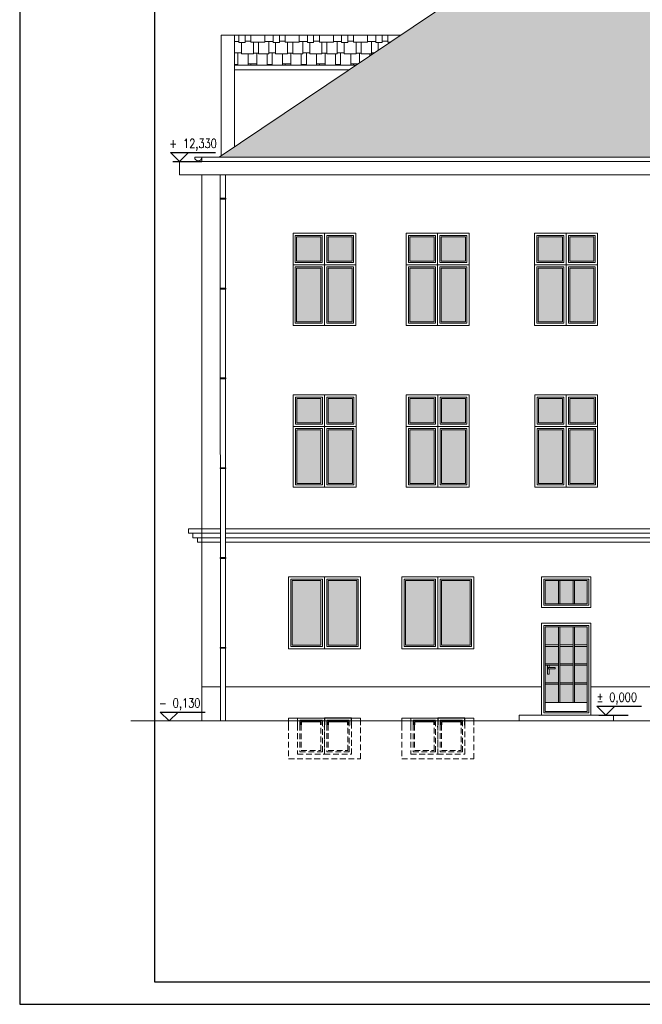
# Model space of a CAD drawing. Header units: millimetres. Extents: x 0 to 111311, y -48878 to -25280.
# Tile 115 of 244: x 86653 to 88039, y -48878 to -46686. Entities that reach past the tile are written whole.
import ezdxf
from ezdxf.enums import TextEntityAlignment as Align

# ---------------------------------------------------------------- set-up
doc = ezdxf.new("R2010")
doc.units = ezdxf.units.MM
doc.linetypes.add('DASHED', pattern=[19.05, 12.7, -6.35])
doc.layers.add('A-Opis', color=7, linetype='Continuous', lineweight=15)
doc.layers.add('OPIS', color=7, linetype='Continuous', lineweight=5)
doc.layers.add('e-cad_cienkie', color=1, linetype='Continuous')
doc.layers.add('e-cad_opisy', color=7, linetype='Continuous')
doc.layers.add('HATCH', color=7, linetype='Continuous', lineweight=5, true_color=0x6e6e6e)
doc.styles.add('e-cad_1', font='simplex.shx', dxfattribs={"width": 0.8})
pattern_1 = [(7e-15, (-3e-16, 2.286), (76.2, 76.2), [7.62, -68.58]), (7e-15, (7.62, 9e-16), (76.2, 76.2), [22.86, -53.34]), (7e-15, (30.48, 1.524), (76.2, 76.2), [11.43, -64.77]), (7e-15, (41.91, 5e-15), (76.2, 76.2), [22.86, -53.34]), (7e-15, (64.77, 2.286), (76.2, 76.2), [11.43, -64.77]), (7e-15, (11.43, 25.146), (76.2, 76.2), [22.86, -53.34]), (7e-15, (-3e-15, 26.67), (76.2, 76.2), [11.43, -64.77]), (7e-15, (34.29, 27.43), (76.2, 76.2), [15.24, -60.96]), (7e-15, (49.53, 25.146), (76.2, 76.2), [26.67, -49.53]), (7e-15, (-6e-15, 51.054), (76.2, 76.2), [25.908, -50.292]), (7e-15, (25.91, 52.58), (76.2, 76.2), [18.288, -57.912]), (7e-15, (44.196, 50.29), (76.2, 76.2), [13.716, -62.484]), (7e-15, (57.91, 53.34), (76.2, 76.2), [12.954, -63.246]), (180, (76.2, 51.054), (-76.2, -76.2), [5.334, -70.866]), (90, (7.62, 9e-16), (-76.2, 76.2), [26.67, -49.53]), (90, (30.48, 4e-15), (-76.2, 76.2), [25.146, -51.054]), (90, (41.91, 5e-15), (-76.2, 76.2), [27.432, -48.768]), (90, (64.77, 8e-15), (-76.2, 76.2), [25.146, -51.054]), (90, (34.29, 25.146), (-76.2, 76.2), [27.432, -48.768]), (90, (25.91, 51.054), (-76.2, 76.2), [25.146, -51.054]), (90, (44.196, 50.29), (-76.2, 76.2), [25.908, -50.292]), (270, (-6e-15, 51.054), (76.2, -76.2), [25.908, -50.292]), (270, (11.43, 51.054), (76.2, -76.2), [25.908, -50.292]), (270, (49.53, 50.29), (76.2, -76.2), [25.146, -51.054]), (90, (70.866, 51.054), (-76.2, 76.2), [25.146, -51.054]), (90, (57.91, 50.29), (-76.2, 76.2), [25.908, -50.292]), (270, (70.866, 2.286), (76.2, -76.2), [2.286, -73.914])]

# ---------------------------------------------------------------- blocks, each defined once
blk = doc.blocks.new('e-cad_kota_3')
blk.add_line((-2, 2), (8, 2))
blk.add_lwpolyline([(-2, 2), (0, 0), (2, 2)])
at = {"style": 'e-cad_1', "width": 0.8}
blk.add_attdef('ZNAK', text='', height=2, dxfattribs=at).set_placement((-0.5, 3), align=Align.RIGHT)
blk.add_attdef('RZEDNA', (0.8, 3), '', height=2, dxfattribs=at)

msp = doc.modelspace()

# ---------------------------------------------------------------- hatches: boundary and pattern name
at = {"layer": 'A-Opis'}
h = msp.add_hatch(color=135, dxfattribs=at)
h.set_gradient(color1=(103, 145, 152), color2=(200, 215, 218), rotation=45, one_color=1, name='SPHERICAL')
h.paths.add_polyline_path([(87339.229, -47358.396), (87339.229, -47239.396), (87393.229, -47239.396), (87393.229, -47358.396)])
h.paths.add_polyline_path([(87269.229, -47358.396), (87269.229, -47239.396), (87323.229, -47239.396), (87323.229, -47358.396)])
h.paths.add_polyline_path([(87269.229, -47223.396), (87269.229, -47169.396), (87323.229, -47169.396), (87323.229, -47223.396)])
h.paths.add_polyline_path([(87339.229, -47223.396), (87339.229, -47169.396), (87393.229, -47169.396), (87393.229, -47223.396)])
h = msp.add_hatch(color=135, dxfattribs=at)
h.set_gradient(color1=(103, 145, 152), color2=(200, 215, 218), rotation=45, one_color=1, name='SPHERICAL')
h.paths.add_polyline_path([(87591.229, -47358.396), (87591.229, -47239.396), (87645.229, -47239.396), (87645.229, -47358.396)])
h.paths.add_polyline_path([(87521.229, -47358.396), (87521.229, -47239.396), (87575.229, -47239.396), (87575.229, -47358.396)])
h.paths.add_polyline_path([(87521.229, -47223.396), (87521.229, -47169.396), (87575.229, -47169.396), (87575.229, -47223.396)])
h.paths.add_polyline_path([(87591.229, -47223.396), (87591.229, -47169.396), (87645.229, -47169.396), (87645.229, -47223.396)])
h = msp.add_hatch(color=135, dxfattribs=at)
h.set_gradient(color1=(103, 145, 152), color2=(200, 215, 218), rotation=45, one_color=1, name='SPHERICAL')
h.paths.add_polyline_path([(87877.229, -47358.396), (87877.229, -47239.396), (87931.229, -47239.396), (87931.229, -47358.396)])
h.paths.add_polyline_path([(87807.229, -47358.396), (87807.229, -47239.396), (87861.229, -47239.396), (87861.229, -47358.396)])
h.paths.add_polyline_path([(87807.229, -47223.396), (87807.229, -47169.396), (87861.229, -47169.396), (87861.229, -47223.396)])
h.paths.add_polyline_path([(87877.229, -47223.396), (87877.229, -47169.396), (87931.229, -47169.396), (87931.229, -47223.396)])
h = msp.add_hatch(color=135, dxfattribs=at)
h.set_gradient(color1=(103, 145, 152), color2=(200, 215, 218), rotation=45, one_color=1, name='SPHERICAL')
h.paths.add_polyline_path([(87339.522, -47718.396), (87339.522, -47599.396), (87393.522, -47599.396), (87393.522, -47718.396)])
h.paths.add_polyline_path([(87269.522, -47718.396), (87269.522, -47599.396), (87323.522, -47599.396), (87323.522, -47718.396)])
h.paths.add_polyline_path([(87269.522, -47583.396), (87269.522, -47529.396), (87323.522, -47529.396), (87323.522, -47583.396)])
h.paths.add_polyline_path([(87339.522, -47583.396), (87339.522, -47529.396), (87393.522, -47529.396), (87393.522, -47583.396)])
h = msp.add_hatch(color=135, dxfattribs=at)
h.set_gradient(color1=(103, 145, 152), color2=(200, 215, 218), rotation=45, one_color=1, name='SPHERICAL')
h.paths.add_polyline_path([(87591.522, -47718.396), (87591.522, -47599.396), (87645.522, -47599.396), (87645.522, -47718.396)])
h.paths.add_polyline_path([(87521.522, -47718.396), (87521.522, -47599.396), (87575.522, -47599.396), (87575.522, -47718.396)])
h.paths.add_polyline_path([(87521.522, -47583.396), (87521.522, -47529.396), (87575.522, -47529.396), (87575.522, -47583.396)])
h.paths.add_polyline_path([(87591.522, -47583.396), (87591.522, -47529.396), (87645.522, -47529.396), (87645.522, -47583.396)])
h = msp.add_hatch(color=135, dxfattribs=at)
h.set_gradient(color1=(103, 145, 152), color2=(200, 215, 218), rotation=45, one_color=1, name='SPHERICAL')
h.paths.add_polyline_path([(87877.522, -47718.396), (87877.522, -47599.396), (87931.522, -47599.396), (87931.522, -47718.396)])
h.paths.add_polyline_path([(87807.522, -47718.396), (87807.522, -47599.396), (87861.522, -47599.396), (87861.522, -47718.396)])
h.paths.add_polyline_path([(87807.522, -47583.396), (87807.522, -47529.396), (87861.522, -47529.396), (87861.522, -47583.396)])
h.paths.add_polyline_path([(87877.522, -47583.396), (87877.522, -47529.396), (87931.522, -47529.396), (87931.522, -47583.396)])
h = msp.add_hatch(color=135, dxfattribs=at)
h.set_gradient(color1=(103, 145, 152), color2=(200, 215, 218), rotation=45, one_color=1, name='SPHERICAL')
h.paths.add_polyline_path([(87259.522, -48078.396), (87259.522, -47934.396), (87323.522, -47934.396), (87323.522, -48078.396)])
h = msp.add_hatch(color=135, dxfattribs=at)
h.set_gradient(color1=(103, 145, 152), color2=(200, 215, 218), rotation=45, one_color=1, name='SPHERICAL')
h.paths.add_polyline_path([(87339.522, -48078.396), (87339.522, -47934.396), (87403.522, -47934.396), (87403.522, -48078.396)])
h = msp.add_hatch(color=135, dxfattribs=at)
h.set_gradient(color1=(103, 145, 152), color2=(200, 215, 218), rotation=45, one_color=1, name='SPHERICAL')
h.paths.add_polyline_path([(87511.522, -48078.396), (87511.522, -47934.396), (87575.522, -47934.396), (87575.522, -48078.396)])
h = msp.add_hatch(color=135, dxfattribs=at)
h.set_gradient(color1=(103, 145, 152), color2=(200, 215, 218), rotation=45, one_color=1, name='SPHERICAL')
h.paths.add_polyline_path([(87591.522, -48078.396), (87591.522, -47934.396), (87655.522, -47934.396), (87655.522, -48078.396)])
h = msp.add_hatch(color=135, dxfattribs=at)
h.set_gradient(color1=(103, 145, 152), color2=(200, 215, 218), rotation=45, one_color=1, name='SPHERICAL')
h.paths.add_polyline_path([(87822.522, -47934.396), (87822.522, -47986.396), (87852.352, -47986.396), (87852.352, -47934.396)])
h.paths.add_polyline_path([(87885.182, -47986.396), (87885.182, -47934.396), (87855.352, -47934.396), (87855.352, -47986.396)])
h.paths.add_polyline_path([(87916.522, -47986.396), (87916.522, -47934.396), (87888.182, -47934.396), (87888.182, -47986.396)])
h = msp.add_hatch(color=135, dxfattribs=at)
h.set_gradient(color1=(103, 145, 152), color2=(200, 215, 218), rotation=45, one_color=1, name='SPHERICAL')
h.paths.add_polyline_path([(87855.352, -48078.146), (87885.182, -48078.146), (87885.182, -48037.396), (87855.352, -48037.396)])
h.paths.add_polyline_path([(87852.352, -48078.146), (87852.352, -48037.396), (87822.522, -48037.396), (87822.522, -48078.146)])
h.paths.add_polyline_path([(87822.522, -48206.396), (87852.352, -48206.396), (87852.352, -48165.646), (87822.522, -48165.646)])
h.paths.add_polyline_path([(87885.182, -48206.396), (87885.182, -48165.646), (87855.352, -48165.646), (87855.352, -48206.396)])
h.paths.add_polyline_path([(87822.522, -48120.396), (87852.352, -48120.396), (87852.352, -48081.146), (87822.522, -48081.146)])
h.paths.add_polyline_path([(87855.352, -48120.396), (87885.182, -48120.396), (87885.182, -48081.146), (87855.352, -48081.146)])
h.paths.add_polyline_path([(87855.352, -48162.646), (87885.182, -48162.646), (87885.182, -48123.396), (87855.352, -48123.396)])
h.paths.add_polyline_path([(87822.522, -48123.396), (87827.522, -48123.396), (87827.522, -48143.396), (87831.522, -48143.396), (87831.522, -48131.133), (87845.007, -48131.133), (87845.007, -48128.396), (87831.522, -48128.396), (87831.522, -48123.396), (87852.352, -48123.396), (87852.352, -48162.646), (87822.522, -48162.646)])
h.paths.add_polyline_path([(87888.182, -48078.146), (87916.522, -48078.146), (87916.522, -48037.396), (87888.182, -48037.396)])
h.paths.add_polyline_path([(87916.522, -48206.396), (87916.522, -48165.646), (87888.182, -48165.646), (87888.182, -48206.396)])
h.paths.add_polyline_path([(87888.182, -48162.646), (87916.522, -48162.646), (87916.522, -48123.396), (87888.182, -48123.396)])
h.paths.add_polyline_path([(87888.182, -48120.396), (87916.522, -48120.396), (87916.522, -48081.146), (87888.182, -48081.146)])
at = {"layer": 'HATCH'}
h = msp.add_hatch(dxfattribs=at)
h.set_pattern_fill('SHAKES1', color=256, scale=3)
h.set_pattern_definition(pattern_1)
h.paths.add_polyline_path([(88862.118, -46992.283), (88124.748, -46488.461), (87844.748, -46488.461), (87096.926, -46992.283)])
h = msp.add_hatch(dxfattribs=at)
h.set_pattern_fill('SHAKES1', color=256, scale=3)
h.set_pattern_definition(pattern_1)
h.paths.add_polyline_path([(87130.926, -46720.012), (87501.058, -46720.012), (87401.039, -46787.396), (87130.926, -46787.396)])

# ---------------------------------------------------------------- linework, layer by layer
for points in [[(87326.522, -48256.174), (87326.522, -48246.396), (87276.522, -48246.396), (87276.522, -48256.141)], [(87323.522, -48256.153), (87323.522, -48249.396), (87279.522, -48249.396), (87279.522, -48256.12)], [(87391.522, -48256.632), (87391.522, -48241.396), (87331.522, -48241.396), (87331.522, -48256.209)], [(87386.522, -48256.596), (87386.522, -48246.396), (87336.522, -48246.396), (87336.522, -48256.244)], [(87383.522, -48256.575), (87383.522, -48249.396), (87339.522, -48249.396), (87339.522, -48256.265)], [(87578.522, -48256.174), (87578.522, -48246.396), (87528.522, -48246.396), (87528.522, -48256.141)], [(87575.522, -48256.153), (87575.522, -48249.396), (87531.522, -48249.396), (87531.522, -48256.12)], [(87643.522, -48256.632), (87643.522, -48241.396), (87583.522, -48241.396), (87583.522, -48256.209)], [(87638.522, -48256.596), (87638.522, -48246.396), (87588.522, -48246.396), (87588.522, -48256.244)], [(87635.522, -48256.575), (87635.522, -48249.396), (87591.522, -48249.396), (87591.522, -48256.265)], [(87331.522, -48261.284), (87331.522, -48259.179)], [(87583.522, -48261.284), (87583.522, -48259.179)]]:
    msp.add_lwpolyline(points)
at = {"layer": 'e-cad_cienkie', "ltscale": 4}
for p, q in [((86993.296, -47001.396), (87058.296, -47001.396)), ((87942.441, -48234.396), (88007.441, -48234.396))]:
    msp.add_line(p, q, dxfattribs=at)
at = {"layer": 'e-cad_opisy', "ltscale": 2}
for points in [[(86652.656, -48878.235), (96652.656, -48878.235), (96652.656, -45908.235), (86902.656, -45908.235), (86902.656, -45908.235), (86652.656, -45908.235), (86652.656, -48878.235)], [(86952.656, -48828.235), (96602.656, -48828.235), (96602.656, -45958.235), (86952.656, -45958.235), (86952.656, -48828.235)]]:
    msp.add_lwpolyline(points, dxfattribs=at)
at = {"layer": 'OPIS'}
for p, q in [((87844.748, -46488.461), (87096.926, -46992.283)), ((87100.926, -46720.012), (87501.058, -46720.012)), ((87100.926, -46989.588), (87100.926, -46720.012)), ((87130.926, -46969.376), (87130.926, -46720.012)), ((87130.926, -46787.396), (87401.039, -46787.396)), ((87130.926, -46797.396), (87386.196, -46797.396)), ((88950.748, -47001.396), (87008.296, -47001.396)), ((87008.296, -47031.396), (87008.296, -47001.396)), ((87058.296, -46992.283), (87042.296, -46992.283)), ((87058.296, -46992.283), (88916.748, -46992.283)), ((87058.296, -46992.283), (87058.296, -47001.396)), ((88950.748, -47031.396), (87008.296, -47031.396)), ((87058.296, -48247.396), (87058.296, -47031.396)), ((87099.246, -47031.396), (87099.259, -47062.034)), ((87111.233, -47031.396), (87111.233, -47056.194)), ((87099.266, -47062.04), (87099.556, -48247.396)), ((87111.233, -47056.194), (87111.233, -48247.396)), ((87028.296, -47829.396), (87028.296, -47819.396)), ((87099.452, -47819.396), (87028.296, -47819.396)), ((87099.454, -47829.396), (87028.296, -47829.396)), ((87038.296, -47839.396), (87038.296, -47829.396)), ((88902.532, -47819.396), (87111.233, -47819.396)), ((88902.534, -47829.396), (87111.233, -47829.396)), ((87099.457, -47839.396), (87038.296, -47839.396)), ((87048.296, -47849.396), (87048.296, -47839.396)), ((87099.459, -47849.396), (87048.296, -47849.396)), ((88902.536, -47839.396), (87111.233, -47839.396)), ((88902.539, -47849.396), (87111.233, -47849.396)), ((87852.352, -47934.396), (87852.352, -47986.396)), ((87855.352, -47934.396), (87855.352, -47986.396)), ((87885.182, -47934.396), (87885.182, -47986.396)), ((87888.182, -47934.396), (87888.182, -47986.396)), ((87852.352, -48037.396), (87852.352, -48206.396)), ((87855.352, -48037.396), (87855.352, -48206.396)), ((87885.182, -48037.396), (87885.182, -48206.396)), ((87888.182, -48037.396), (87888.182, -48206.396)), ((87852.352, -48078.146), (87822.522, -48078.146)), ((87885.182, -48078.146), (87855.352, -48078.146)), ((87916.522, -48078.146), (87888.182, -48078.146)), ((87852.352, -48081.146), (87822.522, -48081.146)), ((87885.182, -48081.146), (87855.352, -48081.146)), ((87916.522, -48081.146), (87888.182, -48081.146)), ((87852.352, -48120.396), (87822.522, -48120.396)), ((87852.352, -48123.396), (87822.522, -48123.396)), ((87885.182, -48120.396), (87855.352, -48120.396)), ((87885.182, -48123.396), (87855.352, -48123.396)), ((87916.522, -48120.396), (87888.182, -48120.396)), ((87916.522, -48123.396), (87888.182, -48123.396)), ((87852.352, -48162.646), (87822.522, -48162.646)), ((87852.352, -48165.646), (87822.522, -48165.646)), ((87885.182, -48162.646), (87855.352, -48162.646)), ((87885.182, -48165.646), (87855.352, -48165.646)), ((87916.522, -48162.646), (87888.182, -48162.646)), ((87916.522, -48165.646), (87888.182, -48165.646)), ((87058.296, -48171.396), (87099.538, -48171.396)), ((87111.233, -48171.396), (87814.522, -48171.396)), ((87924.522, -48171.396), (88902.618, -48171.396)), ((87916.522, -48206.396), (87822.522, -48206.396)), ((86899.821, -48247.396), (95638.022, -48247.396)), ((87251.522, -48241.396), (87251.422, -48255.645)), ((87411.522, -48241.396), (87251.522, -48241.396)), ((87271.404, -48256.177), (87271.404, -48241.396)), ((87411.522, -48241.396), (87411.522, -48256.772)), ((87503.522, -48241.396), (87503.422, -48255.645)), ((87663.522, -48241.396), (87503.522, -48241.396)), ((87523.404, -48256.177), (87523.404, -48241.396)), ((87663.522, -48241.396), (87663.522, -48256.772)), ((87764.522, -48234.396), (87974.522, -48234.396))]:
    msp.add_line(p, q, dxfattribs=at)
at = {"layer": 'OPIS', "linetype": 'DASHED'}
for p, q in [((87251.422, -48255.645), (87251.522, -48331.396)), ((87411.522, -48331.396), (87411.522, -48256.772)), ((87503.422, -48255.645), (87503.522, -48331.396)), ((87663.522, -48331.396), (87663.522, -48256.772)), ((87251.522, -48331.396), (87411.522, -48331.396)), ((87503.522, -48331.396), (87663.522, -48331.396))]:
    msp.add_line(p, q, dxfattribs=at)
at = {"layer": 'OPIS'}
for points in [[(87111.733, -47083.482), (87098.733, -47083.482), (87098.733, -47085.482), (87111.733, -47085.482)], [(87261.229, -47231.396), (87331.229, -47231.396), (87331.229, -47161.396), (87261.229, -47161.396)], [(87266.229, -47226.396), (87326.229, -47226.396), (87326.229, -47166.396), (87266.229, -47166.396)], [(87269.229, -47223.396), (87323.229, -47223.396), (87323.229, -47169.396), (87269.229, -47169.396)], [(87331.229, -47231.396), (87401.229, -47231.396), (87401.229, -47161.396), (87331.229, -47161.396)], [(87336.229, -47226.396), (87396.229, -47226.396), (87396.229, -47166.396), (87336.229, -47166.396)], [(87339.229, -47223.396), (87393.229, -47223.396), (87393.229, -47169.396), (87339.229, -47169.396)], [(87513.229, -47231.396), (87583.229, -47231.396), (87583.229, -47161.396), (87513.229, -47161.396)], [(87518.229, -47226.396), (87578.229, -47226.396), (87578.229, -47166.396), (87518.229, -47166.396)], [(87521.229, -47223.396), (87575.229, -47223.396), (87575.229, -47169.396), (87521.229, -47169.396)], [(87583.229, -47231.396), (87653.229, -47231.396), (87653.229, -47161.396), (87583.229, -47161.396)], [(87588.229, -47226.396), (87648.229, -47226.396), (87648.229, -47166.396), (87588.229, -47166.396)], [(87591.229, -47223.396), (87645.229, -47223.396), (87645.229, -47169.396), (87591.229, -47169.396)], [(87799.229, -47231.396), (87869.229, -47231.396), (87869.229, -47161.396), (87799.229, -47161.396)], [(87804.229, -47226.396), (87864.229, -47226.396), (87864.229, -47166.396), (87804.229, -47166.396)], [(87807.229, -47223.396), (87861.229, -47223.396), (87861.229, -47169.396), (87807.229, -47169.396)], [(87869.229, -47231.396), (87939.229, -47231.396), (87939.229, -47161.396), (87869.229, -47161.396)], [(87874.229, -47226.396), (87934.229, -47226.396), (87934.229, -47166.396), (87874.229, -47166.396)], [(87877.229, -47223.396), (87931.229, -47223.396), (87931.229, -47169.396), (87877.229, -47169.396)], [(87331.229, -47231.396), (87261.229, -47231.396), (87261.229, -47366.396), (87331.229, -47366.396)], [(87326.229, -47236.396), (87266.229, -47236.396), (87266.229, -47361.396), (87326.229, -47361.396)], [(87323.229, -47239.396), (87269.229, -47239.396), (87269.229, -47358.396), (87323.229, -47358.396)], [(87401.229, -47231.396), (87331.229, -47231.396), (87331.229, -47366.396), (87401.229, -47366.396)], [(87396.229, -47236.396), (87336.229, -47236.396), (87336.229, -47361.396), (87396.229, -47361.396)], [(87393.229, -47239.396), (87339.229, -47239.396), (87339.229, -47358.396), (87393.229, -47358.396)], [(87583.229, -47231.396), (87513.229, -47231.396), (87513.229, -47366.396), (87583.229, -47366.396)], [(87578.229, -47236.396), (87518.229, -47236.396), (87518.229, -47361.396), (87578.229, -47361.396)], [(87575.229, -47239.396), (87521.229, -47239.396), (87521.229, -47358.396), (87575.229, -47358.396)], [(87653.229, -47231.396), (87583.229, -47231.396), (87583.229, -47366.396), (87653.229, -47366.396)], [(87648.229, -47236.396), (87588.229, -47236.396), (87588.229, -47361.396), (87648.229, -47361.396)], [(87645.229, -47239.396), (87591.229, -47239.396), (87591.229, -47358.396), (87645.229, -47358.396)], [(87869.229, -47231.396), (87799.229, -47231.396), (87799.229, -47366.396), (87869.229, -47366.396)], [(87864.229, -47236.396), (87804.229, -47236.396), (87804.229, -47361.396), (87864.229, -47361.396)], [(87861.229, -47239.396), (87807.229, -47239.396), (87807.229, -47358.396), (87861.229, -47358.396)], [(87939.229, -47231.396), (87869.229, -47231.396), (87869.229, -47366.396), (87939.229, -47366.396)], [(87934.229, -47236.396), (87874.229, -47236.396), (87874.229, -47361.396), (87934.229, -47361.396)], [(87931.229, -47239.396), (87877.229, -47239.396), (87877.229, -47358.396), (87931.229, -47358.396)], [(87111.733, -47283.482), (87098.733, -47283.482), (87098.733, -47285.482), (87111.733, -47285.482)], [(87111.733, -47483.482), (87098.733, -47483.482), (87098.733, -47485.482), (87111.733, -47485.482)], [(87261.522, -47591.396), (87331.522, -47591.396), (87331.522, -47521.396), (87261.522, -47521.396)], [(87266.522, -47586.396), (87326.522, -47586.396), (87326.522, -47526.396), (87266.522, -47526.396)], [(87269.522, -47583.396), (87323.522, -47583.396), (87323.522, -47529.396), (87269.522, -47529.396)], [(87331.522, -47591.396), (87401.522, -47591.396), (87401.522, -47521.396), (87331.522, -47521.396)], [(87336.522, -47586.396), (87396.522, -47586.396), (87396.522, -47526.396), (87336.522, -47526.396)], [(87339.522, -47583.396), (87393.522, -47583.396), (87393.522, -47529.396), (87339.522, -47529.396)], [(87513.522, -47591.396), (87583.522, -47591.396), (87583.522, -47521.396), (87513.522, -47521.396)], [(87518.522, -47586.396), (87578.522, -47586.396), (87578.522, -47526.396), (87518.522, -47526.396)], [(87521.522, -47583.396), (87575.522, -47583.396), (87575.522, -47529.396), (87521.522, -47529.396)], [(87583.522, -47591.396), (87653.522, -47591.396), (87653.522, -47521.396), (87583.522, -47521.396)], [(87588.522, -47586.396), (87648.522, -47586.396), (87648.522, -47526.396), (87588.522, -47526.396)], [(87591.522, -47583.396), (87645.522, -47583.396), (87645.522, -47529.396), (87591.522, -47529.396)], [(87799.522, -47591.396), (87869.522, -47591.396), (87869.522, -47521.396), (87799.522, -47521.396)], [(87804.522, -47586.396), (87864.522, -47586.396), (87864.522, -47526.396), (87804.522, -47526.396)], [(87807.522, -47583.396), (87861.522, -47583.396), (87861.522, -47529.396), (87807.522, -47529.396)], [(87869.522, -47591.396), (87939.522, -47591.396), (87939.522, -47521.396), (87869.522, -47521.396)], [(87874.522, -47586.396), (87934.522, -47586.396), (87934.522, -47526.396), (87874.522, -47526.396)], [(87877.522, -47583.396), (87931.522, -47583.396), (87931.522, -47529.396), (87877.522, -47529.396)], [(87331.522, -47591.396), (87261.522, -47591.396), (87261.522, -47726.396), (87331.522, -47726.396)], [(87326.522, -47596.396), (87266.522, -47596.396), (87266.522, -47721.396), (87326.522, -47721.396)], [(87401.522, -47591.396), (87331.522, -47591.396), (87331.522, -47726.396), (87401.522, -47726.396)], [(87396.522, -47596.396), (87336.522, -47596.396), (87336.522, -47721.396), (87396.522, -47721.396)], [(87583.522, -47591.396), (87513.522, -47591.396), (87513.522, -47726.396), (87583.522, -47726.396)], [(87578.522, -47596.396), (87518.522, -47596.396), (87518.522, -47721.396), (87578.522, -47721.396)], [(87653.522, -47591.396), (87583.522, -47591.396), (87583.522, -47726.396), (87653.522, -47726.396)], [(87648.522, -47596.396), (87588.522, -47596.396), (87588.522, -47721.396), (87648.522, -47721.396)], [(87869.522, -47591.396), (87799.522, -47591.396), (87799.522, -47726.396), (87869.522, -47726.396)], [(87864.522, -47596.396), (87804.522, -47596.396), (87804.522, -47721.396), (87864.522, -47721.396)], [(87939.522, -47591.396), (87869.522, -47591.396), (87869.522, -47726.396), (87939.522, -47726.396)], [(87934.522, -47596.396), (87874.522, -47596.396), (87874.522, -47721.396), (87934.522, -47721.396)], [(87323.522, -47599.396), (87269.522, -47599.396), (87269.522, -47718.396), (87323.522, -47718.396)], [(87393.522, -47599.396), (87339.522, -47599.396), (87339.522, -47718.396), (87393.522, -47718.396)], [(87575.522, -47599.396), (87521.522, -47599.396), (87521.522, -47718.396), (87575.522, -47718.396)], [(87645.522, -47599.396), (87591.522, -47599.396), (87591.522, -47718.396), (87645.522, -47718.396)], [(87861.522, -47599.396), (87807.522, -47599.396), (87807.522, -47718.396), (87861.522, -47718.396)], [(87931.522, -47599.396), (87877.522, -47599.396), (87877.522, -47718.396), (87931.522, -47718.396)], [(87111.733, -47683.482), (87098.733, -47683.482), (87098.733, -47685.482), (87111.733, -47685.482)], [(87111.733, -47883.482), (87098.733, -47883.482), (87098.733, -47885.482), (87111.733, -47885.482)], [(87251.522, -47926.396), (87331.522, -47926.396), (87331.522, -48086.396), (87251.522, -48086.396)], [(87331.522, -47926.396), (87411.522, -47926.396), (87411.522, -48086.396), (87331.522, -48086.396)], [(87503.522, -47926.396), (87583.522, -47926.396), (87583.522, -48086.396), (87503.522, -48086.396)], [(87583.522, -47926.396), (87663.522, -47926.396), (87663.522, -48086.396), (87583.522, -48086.396)], [(87814.522, -47926.396), (87924.522, -47926.396), (87924.522, -47994.396), (87814.522, -47994.396)], [(87256.522, -47931.396), (87326.522, -47931.396), (87326.522, -48081.396), (87256.522, -48081.396)], [(87259.522, -47934.396), (87323.522, -47934.396), (87323.522, -48078.396), (87259.522, -48078.396)], [(87336.522, -47931.396), (87406.522, -47931.396), (87406.522, -48081.396), (87336.522, -48081.396)], [(87339.522, -47934.396), (87403.522, -47934.396), (87403.522, -48078.396), (87339.522, -48078.396)], [(87508.522, -47931.396), (87578.522, -47931.396), (87578.522, -48081.396), (87508.522, -48081.396)], [(87511.522, -47934.396), (87575.522, -47934.396), (87575.522, -48078.396), (87511.522, -48078.396)], [(87588.522, -47931.396), (87658.522, -47931.396), (87658.522, -48081.396), (87588.522, -48081.396)], [(87591.522, -47934.396), (87655.522, -47934.396), (87655.522, -48078.396), (87591.522, -48078.396)], [(87819.522, -47931.396), (87919.522, -47931.396), (87919.522, -47989.396), (87819.522, -47989.396)], [(87822.522, -47934.396), (87916.522, -47934.396), (87916.522, -47986.396), (87822.522, -47986.396)], [(87814.522, -48029.396), (87924.522, -48029.396), (87924.522, -48234.396), (87814.522, -48234.396)], [(87819.522, -48034.396), (87919.522, -48034.396), (87919.522, -48229.396), (87819.522, -48229.396)], [(87822.522, -48037.396), (87916.522, -48037.396), (87916.522, -48226.396), (87822.522, -48226.396)], [(87111.733, -48083.482), (87098.733, -48083.482), (87098.733, -48085.482), (87111.733, -48085.482)], [(87845.007, -48128.396), (87829.668, -48128.396), (87829.668, -48131.133), (87845.007, -48131.133)]]:
    msp.add_lwpolyline(points, close=True, dxfattribs=at)
for points in [[(87831.522, -48128.396), (87831.522, -48123.396), (87827.522, -48123.396), (87827.522, -48143.396), (87831.522, -48143.396), (87831.522, -48131.133)], [(87764.522, -48247.396), (87764.522, -48234.396)], [(87974.522, -48234.396), (87974.522, -48247.396)]]:
    msp.add_lwpolyline(points, dxfattribs=at)
at = {"layer": 'OPIS', "linetype": 'DASHED'}
for points in [[(87271.404, -48255.76), (87271.404, -48321.396), (87331.404, -48321.396), (87331.404, -48255.338)], [(87331.522, -48255.76), (87331.522, -48321.396), (87391.522, -48321.396), (87391.522, -48255.338)], [(87336.522, -48255.722), (87336.522, -48316.396), (87386.522, -48316.396), (87386.522, -48255.373)], [(87523.404, -48255.76), (87523.404, -48321.396), (87583.404, -48321.396), (87583.404, -48255.338)], [(87583.522, -48255.76), (87583.522, -48321.396), (87643.522, -48321.396), (87643.522, -48255.338)], [(87588.522, -48255.722), (87588.522, -48316.396), (87638.522, -48316.396), (87638.522, -48255.373)], [(87276.522, -48255.822), (87276.522, -48316.396), (87326.522, -48316.396), (87326.522, -48255.792)], [(87279.522, -48255.843), (87279.522, -48313.396), (87323.522, -48313.396), (87323.522, -48255.813)], [(87339.522, -48255.701), (87339.522, -48313.396), (87383.522, -48313.396), (87383.522, -48256.575)], [(87528.522, -48255.822), (87528.522, -48316.396), (87578.522, -48316.396), (87578.522, -48255.792)], [(87531.522, -48255.843), (87531.522, -48313.396), (87575.522, -48313.396), (87575.522, -48255.813)], [(87591.522, -48255.701), (87591.522, -48313.396), (87635.522, -48313.396), (87635.522, -48256.575)]]:
    msp.add_lwpolyline(points, dxfattribs=at)
at = {"layer": 'OPIS'}
msp.add_arc((87050.296, -46992.283), 8, 180, 0, dxfattribs=at)

# ---------------------------------------------------------------- block references
at = {"layer": 'e-cad_opisy', "ltscale": 4, "xscale": 10, "yscale": 10, "zscale": 10}
for p, values in [((87008.296, -47001.396), {'RZEDNA': '12,330', 'ZNAK': '+'}), ((87957.441, -48234.396), {'RZEDNA': '0,000', 'ZNAK': '%%p'}), ((86985.394, -48247.396), {'RZEDNA': '0,130', 'ZNAK': '-'})]:
    msp.add_blockref('e-cad_kota_3', p, dxfattribs=at).add_auto_attribs(values)

doc.saveas('drawing.dxf')
